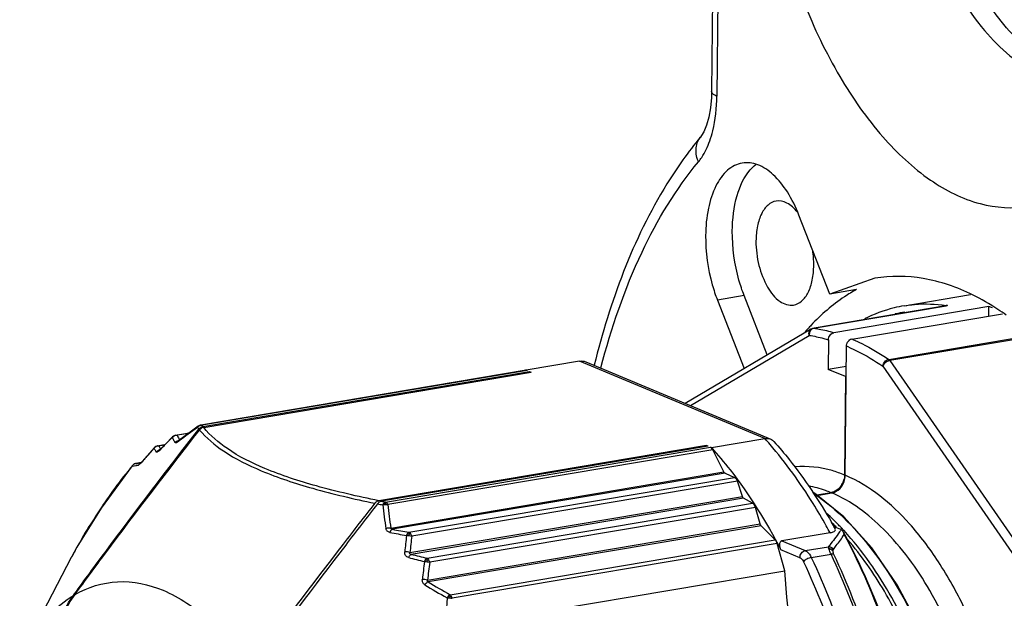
# Model space of a CAD drawing. Header units: millimetres. Extents: x 12 to 2508, y 25 to 1770.
# Tile 25 of 52: x 2148 to 2179, y 636 to 654. Entities that reach past the tile are written whole.
import ezdxf

# ---------------------------------------------------------------- set-up
doc = ezdxf.new("R2010")
doc.units = ezdxf.units.MM
for name, color, linetype in [('CABLE_PBL77', 7, 'Continuous'), ('COVER_J_ABL73', 7, 'Continuous'), ('COVER_J_PBL75', 7, 'Continuous'), ('new_view_8_VBL72', 7, 'Continuous'), ('PLATE_J_PBL74', 7, 'Continuous')]:
    doc.layers.add(name, color=color, linetype=linetype)

# ---------------------------------------------------------------- blocks, each defined once
blk = doc.blocks.new('PLATE_J_PBL74', base_point=(3046.956, 1128.656))
at = {"layer": 'PLATE_J_PBL74', "color": 7}
for points, knots in [([(3007.645, 1142.499), (3007.65, 1141.43), (3007.888, 1139.314), (3008.811, 1136.403), (3010.176, 1134.052), (3011.459, 1132.911), (3012.126, 1132.604)], [0, 0, 0, 0, 0.283583, 0.560884, 0.804968, 1, 1, 1, 1]), ([(3012.128, 1133.109), (3011.571, 1133.509), (3010.535, 1134.644), (3008.964, 1137.592), (3008.402, 1140.252), (3008.327, 1142.074)], [0, 0, 0, 0, 0.206165, 0.452074, 1, 1, 1, 1])]:
    blk.add_open_spline(points, degree=3, knots=knots, dxfattribs=at)
blk = doc.blocks.new('COVER_J_PBL75', base_point=(3039.046, 1128.35))
at = {"layer": 'COVER_J_PBL75', "color": 7}
for p, q in [((3002.073, 1157.163), (3001.858, 1132.081)), ((3001.544, 1130.696), (3001.507, 1130.649)), ((3001.514, 1130.657), (3001.508, 1130.648)), ((3001.514, 1130.657), (3001.508, 1130.649)), ((3005.558, 1125.737), (3004.592, 1128.209)), ((3006.971, 1126.23), (3005.558, 1125.737)), ((3006.395, 1125.878), (3005.558, 1125.737)), ((3002.04, 1125.549), (3002.879, 1123.403)), ((3003.603, 1123.831), (3002.876, 1125.69))]:
    blk.add_line(p, q, dxfattribs=at)
at = {"layer": 'COVER_J_PBL75', "color": 2}
for p, q in [((3002.237, 1157.014), (3002.022, 1131.932)), ((3001.507, 1130.649), (3001.514, 1130.657)), ((3002.876, 1125.69), (3002.04, 1125.549))]:
    blk.add_line(p, q, dxfattribs=at)
at = {"layer": 'COVER_J_PBL75', "color": 7}
blk.add_lwpolyline([(3001.858, 1132.081), (3001.853, 1131.895), (3001.823, 1131.565), (3001.771, 1131.276), (3001.701, 1131.024), (3001.614, 1130.816), (3001.544, 1130.696)], dxfattribs=at)
for centre, radius, start, end in [((3010.156, 1119.884), 7.117, 137.2822, 138.9843), ((3010.01, 1120.018), 6.918, 136.7298, 137.2767)]:
    blk.add_arc(centre, radius, start, end, dxfattribs=at)
for points, knots in [([(3003.218, 1143.072), (3003.202, 1141.201), (3003.553, 1138.391), (3004.665, 1134.905), (3005.771, 1132.59), (3007.096, 1130.687), (3008.579, 1129.291), (3010.169, 1128.479), (3011.289, 1128.401), (3011.792, 1128.486)], [0, 0, 0, 0, 0.30276, 0.451685, 0.591051, 0.716293, 0.824873, 0.917564, 1, 1, 1, 1]), ([(3001.508, 1130.649), (3001.124, 1130.187), (2999.598, 1128.025), (2998.67, 1125.489), (2998.185, 1123.511)], [0, 0, 0, 0, 0.227639, 1, 1, 1, 1]), ([(3002.817, 1129.837), (3002.65, 1129.809), (3002.301, 1129.624), (3001.945, 1129.098), (3001.722, 1128.389), (3001.673, 1127.853), (3001.671, 1127.567)], [0, 0, 0, 0, 0.187136, 0.411118, 0.684496, 1, 1, 1, 1]), ([(3004.592, 1128.209), (3004.493, 1128.46), (3004.272, 1128.915), (3003.839, 1129.466), (3003.348, 1129.812), (3002.977, 1129.864), (3002.817, 1129.837)], [0, 0, 0, 0, 0.314581, 0.586592, 0.810706, 1, 1, 1, 1]), ([(3002.507, 1127.708), (3002.51, 1128.082), (3002.586, 1128.757), (3002.869, 1129.395), (3003.065, 1129.622)], [0, 0, 0, 0, 0.554751, 1, 1, 1, 1]), ([(3003.878, 1128.647), (3003.786, 1128.632), (3003.594, 1128.53), (3003.398, 1128.241), (3003.275, 1127.85), (3003.249, 1127.556), (3003.247, 1127.399)], [0, 0, 0, 0, 0.187128, 0.411103, 0.684496, 1, 1, 1, 1]), ([(3004.543, 1128.305), (3004.452, 1128.417), (3004.262, 1128.603), (3003.991, 1128.666), (3003.878, 1128.647)], [0, 0, 0, 0, 0.557924, 1, 1, 1, 1]), ([(3002.876, 1125.69), (3002.814, 1125.848), (3002.598, 1126.499), (3002.503, 1127.191), (3002.507, 1127.708)], [0, 0, 0, 0, 0.246522, 1, 1, 1, 1]), ([(3001.671, 1127.567), (3001.666, 1127.05), (3001.762, 1126.358), (3001.978, 1125.707), (3002.04, 1125.549)], [0, 0, 0, 0, 0.753478, 1, 1, 1, 1]), ([(3003.247, 1127.399), (3003.245, 1127.141), (3003.307, 1126.637), (3003.562, 1125.979), (3003.921, 1125.497), (3004.282, 1125.369), (3004.426, 1125.393)], [0, 0, 0, 0, 0.304401, 0.593492, 0.827238, 1, 1, 1, 1]), ([(3004.426, 1125.393), (3004.518, 1125.408), (3004.71, 1125.51), (3004.906, 1125.799), (3005.028, 1126.19), (3005.055, 1126.484), (3005.057, 1126.642)], [0, 0, 0, 0, 0.187128, 0.411103, 0.684496, 1, 1, 1, 1]), ([(3010.031, 1125.71), (3009.543, 1125.95), (3008.539, 1126.302), (3007.468, 1126.314), (3006.971, 1126.23)], [0, 0, 0, 0, 0.518807, 1, 1, 1, 1]), ([(3006.395, 1125.878), (3006.267, 1125.808), (3005.749, 1125.496), (3005.287, 1125.095), (3004.973, 1124.76)], [0, 0, 0, 0, 0.2401, 1, 1, 1, 1]), ([(3011.08, 1125.078), (3010.994, 1125.139), (3010.658, 1125.37), (3010.303, 1125.576), (3010.031, 1125.71)], [0, 0, 0, 0, 0.257991, 1, 1, 1, 1])]:
    blk.add_open_spline(points, degree=3, knots=knots, dxfattribs=at)
at = {"layer": 'COVER_J_PBL75', "color": 2}
for points, knots in [([(3002.022, 1131.932), (3001.999, 1131.941), (3001.934, 1131.971), (3001.858, 1132.031), (3001.858, 1132.081)], [0, 0, 0, 0, 0.329518, 1, 1, 1, 1]), ([(3001.801, 1130.53), (3001.837, 1130.633), (3001.97, 1131.089), (3002.019, 1131.566), (3002.022, 1131.932)], [0, 0, 0, 0, 0.229755, 1, 1, 1, 1]), ([(3001.447, 1129.877), (3001.484, 1129.921), (3001.632, 1130.121), (3001.737, 1130.35), (3001.801, 1130.53)], [0, 0, 0, 0, 0.230518, 1, 1, 1, 1]), ([(3001.447, 1129.877), (3001.428, 1129.922), (3001.369, 1130.091), (3001.359, 1130.282), (3001.391, 1130.41)], [0, 0, 0, 0, 0.266511, 1, 1, 1, 1]), ([(2998.395, 1123.43), (2998.715, 1124.669), (2999.491, 1126.945), (3000.737, 1129.022), (3001.447, 1129.877)], [0, 0, 0, 0, 0.535, 1, 1, 1, 1])]:
    blk.add_open_spline(points, degree=3, knots=knots, dxfattribs=at)
blk.add_open_spline([(3001.391, 1130.41), (3001.412, 1130.496), (3001.452, 1130.579), (3001.507, 1130.649)], degree=3, dxfattribs=at)
at = {"layer": 'COVER_J_PBL75', "color": 7}
for points in [[(3003.065, 1129.622), (3003.119, 1129.684), (3003.178, 1129.742), (3003.243, 1129.793)], [(3005.057, 1126.642), (3005.058, 1126.796), (3005.046, 1126.951), (3005.024, 1127.104)]]:
    blk.add_open_spline(points, degree=3, dxfattribs=at)
blk = doc.blocks.new('CABLE_PBL77', base_point=(2998.473, 1109.469))
at = {"layer": 'CABLE_PBL77', "color": 7}
for p, q in [((3007.889, 1125.371), (3009.965, 1125.72)), ((3005.049, 1124.669), (3009.201, 1125.369)), ((3010.538, 1125.346), (3005.688, 1124.528)), ((3010.536, 1125.05), (3010.538, 1125.346)), ((3006.248, 1124.328), (3010.964, 1125.122)), ((3004.981, 1124.644), (3001.034, 1122.313)), ((3005.519, 1124.307), (3005.511, 1123.378)), ((3006.176, 1124.296), (3006.153, 1124.292)), ((3006.164, 1124.288), (3006.153, 1124.292)), ((3006.153, 1124.292), (3006.153, 1124.275)), ((3006.044, 1120.062), (3006.079, 1124.107)), ((2996.048, 1123.349), (2985.87, 1121.634)), ((2996.046, 1123.355), (2996.052, 1123.357)), ((2996.046, 1123.355), (2996.052, 1123.357)), ((2997.724, 1123.639), (2996.052, 1123.357)), ((2996.052, 1123.357), (2996.083, 1123.344)), ((2997.919, 1123.616), (3003.71, 1121.193)), ((3006.073, 1123.472), (3005.511, 1123.378)), ((3006.049, 1123.153), (3005.511, 1123.378)), ((2985.934, 1121.591), (2996.157, 1123.313)), ((2985.957, 1121.562), (2996.212, 1123.29)), ((2996.157, 1123.313), (2996.212, 1123.29)), ((2996.157, 1123.313), (2996.157, 1123.281)), ((3006.049, 1123.153), (3006.022, 1120.071)), ((3006.049, 1123.153), (3006.071, 1123.157)), ((2985.808, 1121.612), (2985.789, 1121.601)), ((2985.8, 1121.608), (2985.789, 1121.601)), ((2985.799, 1121.502), (2985.804, 1121.509)), ((2985.833, 1121.624), (2985.808, 1121.612)), ((2985.855, 1121.631), (2985.833, 1121.624)), ((2985.87, 1121.634), (2985.855, 1121.631)), ((2985.855, 1121.631), (2985.855, 1121.631)), ((2984.981, 1121.264), (2984.759, 1121.041)), ((2985.031, 1121.3), (2985.032, 1121.301)), ((2985.032, 1121.301), (2985.038, 1121.304)), ((2985.089, 1121.32), (2985.497, 1121.389)), ((2985.331, 1121.266), (2985.178, 1121.151)), ((3001.855, 1120.929), (3003.527, 1121.211)), ((2984.522, 1120.985), (2984.739, 1121.021)), ((2985.173, 1121.147), (2985.167, 1121.143)), ((2985.178, 1121.151), (2985.173, 1121.147)), ((3001.695, 1120.996), (2991.44, 1119.268)), ((3001.75, 1120.973), (2991.527, 1119.251)), ((3001.694, 1120.964), (3001.695, 1120.996)), ((3001.75, 1120.973), (3001.695, 1120.996)), ((3001.824, 1120.942), (3001.855, 1120.929)), ((2984.567, 1120.85), (2984.564, 1120.848)), ((3002.242, 1120.167), (3001.896, 1120.863)), ((2984.003, 1120.464), (2983.843, 1120.437)), ((2983.996, 1120.456), (2983.988, 1120.448)), ((3002.278, 1120.127), (3002.578, 1119.996)), ((3002.822, 1119.401), (3002.666, 1119.875)), ((3003.143, 1119.187), (3002.862, 1119.342)), ((3005.6, 1119.519), (3005.151, 1119.443)), ((3005.165, 1119.433), (3005.622, 1119.51)), ((3003.376, 1118.54), (3003.228, 1119.057)), ((2992.963, 1116.785), (3003.377, 1118.539)), ((3003.85, 1118.039), (3003.406, 1118.484)), ((3005.685, 1118.459), (3005.891, 1118.373)), ((3005.568, 1118.263), (3004.062, 1118.009)), ((3004.15, 1117.075), (3003.91, 1117.927)), ((2980.195, 1114.373), (2981.819, 1117.5)), ((2996.947, 1115.862), (3004.15, 1117.075)), ((2981.875, 1116.3), (2981.91, 1116.348)), ((2981.875, 1116.3), (2981.91, 1116.347))]:
    blk.add_line(p, q, dxfattribs=at)
at = {"layer": 'CABLE_PBL77', "color": 2}
for p, q in [((3009.249, 1125.374), (3005.068, 1124.669)), ((3001.194, 1122.246), (3004.915, 1124.444)), ((3007.403, 1123.692), (3011.584, 1124.397)), ((3011.562, 1124.347), (3007.442, 1123.652)), ((3007.442, 1123.652), (3012.388, 1116.505)), ((2996.083, 1123.344), (2985.905, 1121.629)), ((3003.527, 1121.211), (2997.724, 1123.639)), ((3007.218, 1123.48), (3012.164, 1116.333)), ((2985.825, 1121.617), (2985.824, 1121.619)), ((2985.03, 1121.3), (2985.031, 1121.3)), ((2985.48, 1121.376), (2985.123, 1121.316)), ((2984.731, 1121.014), (2984.548, 1120.983)), ((2984.596, 1120.867), (2984.605, 1120.885)), ((2984.596, 1120.867), (2984.61, 1120.881)), ((2985.153, 1121.116), (2985.176, 1121.132)), ((2985.176, 1121.132), (2985.186, 1121.14)), ((2991.646, 1119.227), (3001.824, 1120.942)), ((3001.896, 1120.863), (2991.718, 1119.148)), ((2983.713, 1120.352), (2983.917, 1120.385)), ((2983.77, 1120.408), (2983.768, 1120.408)), ((2983.843, 1120.437), (2983.843, 1120.437)), ((2983.844, 1120.373), (2983.852, 1120.375)), ((2983.852, 1120.375), (2983.917, 1120.385)), ((2983.999, 1120.46), (2983.971, 1120.456)), ((2984.029, 1120.492), (2984.022, 1120.478)), ((2984.022, 1120.478), (2984.032, 1120.489)), ((2991.815, 1118.41), (3002.242, 1120.167)), ((3002.278, 1120.127), (2991.864, 1118.373)), ((2992.383, 1118.279), (3002.578, 1119.996)), ((3002.666, 1119.875), (2992.471, 1118.157)), ((2992.414, 1117.647), (3002.822, 1119.401)), ((3002.862, 1119.342), (2992.455, 1117.588)), ((2992.948, 1117.469), (3003.143, 1119.187)), ((3003.228, 1119.057), (2993.033, 1117.339)), ((3003.406, 1118.484), (2992.979, 1116.727)), ((3005.758, 1118.423), (3005.75, 1118.432)), ((3005.763, 1118.441), (3005.755, 1118.449)), ((3005.936, 1118.404), (3005.922, 1118.418)), ((2992.389, 1118.175), (2992.388, 1118.223)), ((3005.93, 1118.38), (3005.916, 1118.395)), ((2993.672, 1116.324), (3003.85, 1118.039)), ((3003.91, 1117.927), (2993.732, 1116.212)), ((3004.062, 1118.009), (3004.792, 1117.704)), ((3004.792, 1117.704), (3005.513, 1117.825)), ((3005.516, 1117.83), (3005.513, 1117.825)), ((2981.819, 1117.5), (2981.828, 1117.518)), ((2981.819, 1117.5), (2981.829, 1117.518)), ((3004.623, 1117.483), (3004.028, 1117.732)), ((3004.98, 1117.491), (3005.598, 1117.595)), ((3005.667, 1117.74), (3005.671, 1117.744))]:
    blk.add_line(p, q, dxfattribs=at)
at = {"layer": 'CABLE_PBL77', "color": 7}
for points in [[(2985.786, 1121.599), (2985.576, 1121.446), (2985.331, 1121.266)], [(2985.03, 1121.3), (2985.007, 1121.286), (2984.984, 1121.267), (2984.981, 1121.264)], [(2985.089, 1121.32), (2985.061, 1121.313), (2985.032, 1121.301)], [(2984.406, 1120.921), (2984.187, 1120.674), (2984.029, 1120.492)], [(2984.458, 1120.962), (2984.431, 1120.945), (2984.406, 1120.921)], [(2984.522, 1120.985), (2984.515, 1120.983), (2984.49, 1120.977), (2984.466, 1120.966), (2984.458, 1120.962)], [(2984.759, 1121.041), (2984.6, 1120.881), (2984.58, 1120.862), (2984.567, 1120.85)], [(2983.718, 1120.362), (2982.741, 1119.035), (2981.988, 1117.815), (2981.819, 1117.499)], [(2983.768, 1120.408), (2983.746, 1120.391), (2983.726, 1120.372), (2983.719, 1120.363)], [(2983.843, 1120.437), (2983.823, 1120.432), (2983.803, 1120.426), (2983.784, 1120.417), (2983.768, 1120.408)], [(2984.029, 1120.492), (2984.019, 1120.48), (2983.996, 1120.456)], [(3008.185, 1101.018), (3008.325, 1101.153), (3008.931, 1102.064), (3009.419, 1103.178), (3009.78, 1104.469), (3010.003, 1105.9), (3010.083, 1107.435), (3010.018, 1109.037), (3009.809, 1110.666), (3009.46, 1112.281), (3008.979, 1113.841), (3008.377, 1115.305), (3007.667, 1116.636), (3006.87, 1117.797), (3006, 1118.761), (3005.078, 1119.503), (3005.019, 1119.534)]]:
    blk.add_lwpolyline(points, dxfattribs=at)
at = {"layer": 'CABLE_PBL77', "color": 2}
for centre, radius, start, end in [((3008.546, 1120.903), 4.526, 81.065, 81.6812), ((3008.422, 1121.185), 4.016, 97.2849, 101.6965), ((3004.006, 1119.001), 5.779, 66.8247, 67.1781), ((3003.857, 1118.828), 5.727, 66.389, 67.1755), ((3002.714, 1097.818), 29.174, 125.5263, 126.9267), ((2985.919, 1121.414), 0.215, 115.2077, 136.8492), ((2987.85, 1123.182), 2.643, 217.7933, 218.2807), ((2987.871, 1123.198), 2.669, 218.2808, 218.7661), ((2987.888, 1123.212), 2.691, 218.7657, 219.25), ((2985.918, 1121.416), 0.213, 107.9373, 115.2059), ((2987.973, 1123.19), 2.591, 217.0396, 217.3959), ((2987.993, 1123.206), 2.617, 217.3967, 218.107), ((3011.042, 1094.886), 37.073, 134.6828, 134.9593), ((2985.128, 1121.109), 0.206, 133.2412, 138.7015), ((2986.854, 1122.16), 2.092, 205.9545, 209.1689), ((2985.129, 1121.108), 0.208, 130.8458, 133.2447), ((2985.131, 1121.105), 0.211, 107.5241, 130.7953), ((2985.13, 1121.107), 0.209, 91.9313, 107.5114), ((2987.005, 1122.195), 2.077, 205.0471, 206.6527), ((2987.022, 1122.204), 2.096, 206.6553, 208.2672), ((2987.062, 1122.226), 2.142, 208.2711, 209.6086), ((2994.437, 1113.048), 12.217, 40.7877, 41.924), ((3009.083, 1098.783), 33.147, 138.1307, 138.7899), ((2984.559, 1120.779), 0.204, 93.3996, 141.3146), ((2985.62, 1121.588), 1.398, 209.197, 211.0027), ((2985.782, 1121.641), 1.398, 208.0493, 209.8535), ((2985.801, 1121.651), 1.42, 209.8557, 211.6607), ((2985.824, 1121.665), 1.447, 211.6565, 212.6037), ((3008.951, 1096.968), 34.122, 135.2444, 135.5089), ((3010.006, 1095.923), 35.607, 134.9595, 135.246), ((2986.886, 1122.179), 2.129, 209.1685, 210.7765), ((2985.212, 1120.953), 0.206, 94.1784, 103.1468), ((2985.22, 1121.097), 0.0681, 127.3772, 137.3151), ((3006.005, 1101.472), 29.06, 138.7802, 139.1245), ((2985.642, 1121.602), 1.424, 211.0049, 212.8035), ((2985.674, 1121.622), 1.462, 212.8039, 214.5839), ((2984.629, 1120.664), 0.204, 96.1044, 109.3193), ((3003.568, 1104.6), 25.344, 141.573, 142.2622), ((2983.876, 1120.245), 0.194, 123.0969, 130.9054), ((2983.875, 1120.249), 0.19, 99.5351, 107.9901), ((2977.434, 1164.206), 44.236, 278.3313, 278.4987), ((2984.079, 1120.274), 0.197, 130.5063, 145.5693), ((2984.074, 1120.279), 0.19, 115.0207, 130.5004), ((2997.593, 1108.957), 17.947, 145.4364, 147.3493), ((2999.583, 1158.906), 40.571, 258.359, 258.5968), ((2999.404, 1158.678), 40.206, 258.7013, 258.8735), ((3004.62, 1120.533), 13.133, 186.1095, 189.3813), ((3004.59, 1120.461), 12.939, 185.8264, 189.1233), ((3000.349, 1113.184), 7.645, 45.7709, 48.1708), ((2995.197, 1110.476), 15.111, 147.297, 150.6189), ((2988.971, 1109.256), 18.883, 28.4887, 29.2338), ((3000.003, 1112.849), 8.027, 44.2362, 45.6876), ((3000.008, 1112.831), 8.135, 44.2505, 45.7795), ((2999.779, 1112.607), 8.456, 43.4111, 44.2548), ((3001.677, 1169.79), 52.456, 259.13, 259.7086), ((3001.417, 1169.553), 52.064, 259.4279, 260.0075), ((3012.446, 1115.779), 20.283, 173.2091, 174.6672), ((3012.494, 1115.671), 20.176, 172.9202, 174.378), ((2999.593, 1112.432), 8.712, 42.6121, 43.2766), ((2993.704, 1111.32), 13.396, 150.6296, 152.4408), ((3004.016, 1164.167), 47.992, 256.0612, 256.6663), ((3004.231, 1164.199), 48.194, 255.7575, 256.3635), ((3013.583, 1114.58), 20.9, 172.3487, 173.8892), ((3013.598, 1114.473), 20.764, 172.0666, 173.6076), ((3005.299, 1136.969), 23.827, 238.5801, 240.5227), ((3005.095, 1136.76), 23.411, 238.8338, 240.7951), ((2997.192, 1115.643), 3.585, 170.0179, 170.6938)]:
    blk.add_arc(centre, radius, start, end, dxfattribs=at)
at = {"layer": 'CABLE_PBL77', "color": 7}
for centre, radius, start, end in [((3009.263, 1125.001), 0.374, 92.212, 99.5657), ((3009.072, 1120.402), 5.156, 72.1798, 73.475), ((3006.3, 1124.124), 0.213, 129.672, 134.0681), ((3006.296, 1124.129), 0.206, 125.6841, 129.6579), ((2997.118, 1119.388), 4.11, 105.1224, 105.5689), ((2996.057, 1123.293), 0.0562, 94.7772, 99.5801), ((2985.991, 1121.363), 0.237, 129.2369, 142.2442), ((3005.403, 1120.085), 0.62, 329.988, 344.476), ((3005.537, 1119.893), 0.38, 279.5718, 282.145), ((2989.746, 1109.473), 18.3, 29.4167, 29.837), ((2989.583, 1109.38), 18.487, 29.1761, 29.417)]:
    blk.add_arc(centre, radius, start, end, dxfattribs=at)
for points, knots in [([(3007.889, 1125.371), (3007.782, 1125.352), (3007.353, 1125.263), (3006.939, 1125.107), (3006.646, 1124.958)], [0, 0, 0, 0, 0.248095, 1, 1, 1, 1]), ([(3005.519, 1124.307), (3005.52, 1124.358), (3005.553, 1124.458), (3005.642, 1124.521), (3005.688, 1124.528)], [0, 0, 0, 0, 0.519894, 1, 1, 1, 1]), ([(2981.91, 1116.348), (2982.226, 1116.784), (2983.501, 1118.519), (2984.81, 1120.227), (2985.799, 1121.502)], [0, 0, 0, 0, 0.250415, 1, 1, 1, 1]), ([(2985.957, 1121.562), (2985.92, 1121.556), (2985.87, 1121.53), (2985.835, 1121.492), (2985.827, 1121.481)], [0, 0, 0, 0, 0.733817, 1, 1, 1, 1]), ([(2981.93, 1116.332), (2982.247, 1116.768), (2983.526, 1118.5), (2984.837, 1120.207), (2985.827, 1121.481)], [0, 0, 0, 0, 0.2504, 1, 1, 1, 1]), ([(3003.527, 1121.211), (3003.543, 1121.214), (3003.605, 1121.221), (3003.668, 1121.211), (3003.71, 1121.193)], [0, 0, 0, 0, 0.263333, 1, 1, 1, 1]), ([(3001.896, 1120.863), (3001.892, 1120.872), (3001.874, 1120.904), (3001.847, 1120.932), (3001.824, 1120.942)], [0, 0, 0, 0, 0.292446, 1, 1, 1, 1]), ([(3001.855, 1120.929), (3002.057, 1120.704), (3002.883, 1119.711), (3003.569, 1118.607), (3004.028, 1117.732)], [0, 0, 0, 0, 0.234428, 1, 1, 1, 1]), ([(3003.81, 1121.122), (3003.975, 1120.938), (3004.646, 1120.14), (3005.225, 1119.266), (3005.62, 1118.578)], [0, 0, 0, 0, 0.237867, 1, 1, 1, 1]), ([(3002.666, 1119.875), (3002.662, 1119.89), (3002.643, 1119.936), (3002.61, 1119.982), (3002.578, 1119.996)], [0, 0, 0, 0, 0.297389, 1, 1, 1, 1]), ([(3005.622, 1119.51), (3005.649, 1119.514), (3005.761, 1119.546), (3005.858, 1119.624), (3005.913, 1119.693)], [0, 0, 0, 0, 0.237261, 1, 1, 1, 1]), ([(3002.862, 1119.342), (3002.858, 1119.344), (3002.839, 1119.36), (3002.828, 1119.383), (3002.822, 1119.401)], [0, 0, 0, 0, 0.207115, 1, 1, 1, 1]), ([(2991.31, 1119.187), (2990.98, 1118.762), (2989.663, 1117.06), (2988.364, 1115.344), (2987.413, 1114.039)], [0, 0, 0, 0, 0.249671, 1, 1, 1, 1]), ([(2991.396, 1119.169), (2991.064, 1118.74), (2989.735, 1117.018), (2988.424, 1115.282), (2987.468, 1113.96)], [0, 0, 0, 0, 0.249656, 1, 1, 1, 1]), ([(2991.527, 1119.251), (2991.489, 1119.245), (2991.44, 1119.218), (2991.405, 1119.18), (2991.396, 1119.169)], [0, 0, 0, 0, 0.733797, 1, 1, 1, 1]), ([(3003.228, 1119.057), (3003.224, 1119.071), (3003.206, 1119.12), (3003.175, 1119.169), (3003.143, 1119.187)], [0, 0, 0, 0, 0.292768, 1, 1, 1, 1]), ([(3005.568, 1118.263), (3005.6, 1118.268), (3005.652, 1118.281), (3005.713, 1118.311), (3005.739, 1118.355), (3005.731, 1118.382), (3005.724, 1118.393)], [0, 0, 0, 0, 0.410439, 0.674059, 0.842523, 1, 1, 1, 1]), ([(3005.981, 1118.29), (3006.456, 1117.41), (3007.294, 1115.523), (3008.497, 1111.504), (3008.875, 1108.296), (3008.857, 1106.162)], [0, 0, 0, 0, 0.23863, 0.490734, 1, 1, 1, 1]), ([(3003.91, 1117.927), (3003.907, 1117.939), (3003.893, 1117.979), (3003.872, 1118.018), (3003.85, 1118.039)], [0, 0, 0, 0, 0.276409, 1, 1, 1, 1]), ([(3004.062, 1118.009), (3004.038, 1118.005), (3003.99, 1117.972), (3003.978, 1117.892), (3003.992, 1117.811), (3004.014, 1117.758), (3004.028, 1117.732)], [0, 0, 0, 0, 0.235579, 0.467807, 0.723045, 1, 1, 1, 1]), ([(3006.466, 1108.846), (3005.773, 1110.052), (3004.706, 1112.75), (3004.231, 1115.601), (3004.15, 1117.075)], [0, 0, 0, 0, 0.485184, 1, 1, 1, 1]), ([(2981.044, 1113.627), (2981.053, 1114.096), (2981.187, 1115.041), (2981.597, 1115.915), (2981.875, 1116.3)], [0, 0, 0, 0, 0.496917, 1, 1, 1, 1]), ([(2981.098, 1113.625), (2981.102, 1114.099), (2981.233, 1115.058), (2981.647, 1115.944), (2981.93, 1116.332)], [0, 0, 0, 0, 0.496629, 1, 1, 1, 1])]:
    blk.add_open_spline(points, degree=3, knots=knots, dxfattribs=at)
at = {"layer": 'CABLE_PBL77', "color": 2}
for points, knots in [([(3007.889, 1125.371), (3007.996, 1125.389), (3008.431, 1125.444), (3008.875, 1125.429), (3009.201, 1125.381)], [0, 0, 0, 0, 0.247626, 1, 1, 1, 1]), ([(3004.915, 1124.444), (3004.904, 1124.482), (3004.902, 1124.561), (3004.95, 1124.626), (3004.981, 1124.644)], [0, 0, 0, 0, 0.527025, 1, 1, 1, 1]), ([(3005.049, 1124.669), (3005.052, 1124.67), (3005.058, 1124.67), (3005.065, 1124.67), (3005.068, 1124.669)], [0, 0, 0, 0, 0.495267, 1, 1, 1, 1]), ([(3005.068, 1124.669), (3005.12, 1124.661), (3005.329, 1124.625), (3005.535, 1124.574), (3005.688, 1124.528)], [0, 0, 0, 0, 0.246653, 1, 1, 1, 1]), ([(3004.915, 1124.444), (3005.067, 1124.42), (3005.27, 1124.377), (3005.469, 1124.322), (3005.519, 1124.307)], [0, 0, 0, 0, 0.746391, 1, 1, 1, 1]), ([(3006.281, 1124.314), (3006.376, 1124.273), (3006.765, 1124.094), (3007.135, 1123.875), (3007.403, 1123.692)], [0, 0, 0, 0, 0.241505, 1, 1, 1, 1]), ([(3006.151, 1124.076), (3006.241, 1124.036), (3006.611, 1123.864), (3006.963, 1123.654), (3007.218, 1123.48)], [0, 0, 0, 0, 0.241786, 1, 1, 1, 1]), ([(3007.218, 1123.48), (3007.221, 1123.505), (3007.246, 1123.599), (3007.332, 1123.68), (3007.403, 1123.692)], [0, 0, 0, 0, 0.257515, 1, 1, 1, 1]), ([(3007.442, 1123.652), (3007.369, 1123.64), (3007.278, 1123.583), (3007.226, 1123.501), (3007.218, 1123.48)], [0, 0, 0, 0, 0.768186, 1, 1, 1, 1]), ([(2985.767, 1121.577), (2985.766, 1121.574), (2985.764, 1121.57), (2985.762, 1121.564), (2985.762, 1121.562)], [0, 0, 0, 0, 0.493355, 1, 1, 1, 1]), ([(2985.811, 1121.614), (2985.808, 1121.613), (2985.804, 1121.611), (2985.8, 1121.608), (2985.798, 1121.607)], [0, 0, 0, 0, 0.502494, 1, 1, 1, 1]), ([(2985.824, 1121.619), (2985.822, 1121.618), (2985.817, 1121.616), (2985.813, 1121.615), (2985.811, 1121.614)], [0, 0, 0, 0, 0.500183, 1, 1, 1, 1]), ([(2985.842, 1121.627), (2985.839, 1121.626), (2985.833, 1121.623), (2985.827, 1121.621), (2985.824, 1121.619)], [0, 0, 0, 0, 0.483662, 1, 1, 1, 1]), ([(2985.827, 1121.609), (2985.827, 1121.611), (2985.826, 1121.613), (2985.825, 1121.616), (2985.825, 1121.617)], [0, 0, 0, 0, 0.50008, 1, 1, 1, 1]), ([(2985.855, 1121.631), (2985.853, 1121.63), (2985.848, 1121.629), (2985.844, 1121.627), (2985.842, 1121.627)], [0, 0, 0, 0, 0.507108, 1, 1, 1, 1]), ([(2985.892, 1121.633), (2985.894, 1121.633), (2985.898, 1121.632), (2985.903, 1121.63), (2985.905, 1121.629)], [0, 0, 0, 0, 0.491715, 1, 1, 1, 1]), ([(2991.44, 1119.268), (2990.784, 1119.401), (2989.577, 1119.676), (2987.975, 1120.194), (2986.765, 1120.793), (2986.165, 1121.304), (2985.957, 1121.562)], [0, 0, 0, 0, 0.332495, 0.614861, 0.835139, 1, 1, 1, 1]), ([(2985.033, 1121.3), (2985.033, 1121.301), (2985.032, 1121.301), (2985.031, 1121.3), (2985.031, 1121.3)], [0, 0, 0, 0, 0.519033, 1, 1, 1, 1]), ([(2985.041, 1121.296), (2985.04, 1121.297), (2985.037, 1121.299), (2985.035, 1121.3), (2985.033, 1121.3)], [0, 0, 0, 0, 0.501785, 1, 1, 1, 1]), ([(2985.827, 1121.481), (2986.041, 1121.226), (2986.648, 1120.722), (2987.86, 1120.126), (2989.457, 1119.604), (2990.658, 1119.323), (2991.31, 1119.187)], [0, 0, 0, 0, 0.165523, 0.386556, 0.668798, 1, 1, 1, 1]), ([(2984.4, 1120.906), (2984.4, 1120.909), (2984.401, 1120.914), (2984.404, 1120.919), (2984.406, 1120.921)], [0, 0, 0, 0, 0.516008, 1, 1, 1, 1]), ([(2984.462, 1120.963), (2984.461, 1120.963), (2984.46, 1120.963), (2984.459, 1120.963), (2984.458, 1120.962)], [0, 0, 0, 0, 0.500593, 1, 1, 1, 1]), ([(2984.466, 1120.96), (2984.465, 1120.961), (2984.464, 1120.962), (2984.462, 1120.962), (2984.462, 1120.963)], [0, 0, 0, 0, 0.589424, 1, 1, 1, 1]), ([(2985.11, 1121.088), (2985.104, 1121.085), (2985.088, 1121.077), (2985.063, 1121.079), (2985.057, 1121.089)], [0, 0, 0, 0, 0.365096, 1, 1, 1, 1]), ([(3005.449, 1118.478), (3005.316, 1118.715), (3004.791, 1119.606), (3004.186, 1120.452), (3003.687, 1121.029)], [0, 0, 0, 0, 0.262571, 1, 1, 1, 1]), ([(2984.511, 1120.795), (2984.507, 1120.793), (2984.495, 1120.786), (2984.476, 1120.785), (2984.47, 1120.792)], [0, 0, 0, 0, 0.378627, 1, 1, 1, 1]), ([(2983.718, 1120.362), (2983.717, 1120.36), (2983.715, 1120.357), (2983.714, 1120.354), (2983.713, 1120.352)], [0, 0, 0, 0, 0.495936, 1, 1, 1, 1]), ([(2984.022, 1120.478), (2984.015, 1120.469), (2983.989, 1120.441), (2983.963, 1120.413), (2983.941, 1120.398)], [0, 0, 0, 0, 0.297295, 1, 1, 1, 1]), ([(3006.022, 1120.071), (3005.895, 1120.124), (3005.402, 1120.3), (3004.865, 1120.362), (3004.481, 1120.326)], [0, 0, 0, 0, 0.262882, 1, 1, 1, 1]), ([(2982.813, 1119.139), (2982.87, 1119.221), (2983.1, 1119.55), (2983.34, 1119.873), (2983.525, 1120.112)], [0, 0, 0, 0, 0.247105, 1, 1, 1, 1]), ([(3009.768, 1115.914), (3009.529, 1116.409), (3009.016, 1117.332), (3007.886, 1118.842), (3006.816, 1119.736), (3006.044, 1120.062)], [0, 0, 0, 0, 0.291124, 0.556589, 1, 1, 1, 1]), ([(3005.6, 1119.519), (3005.542, 1119.543), (3005.314, 1119.631), (3005.076, 1119.696), (3004.897, 1119.728)], [0, 0, 0, 0, 0.256937, 1, 1, 1, 1]), ([(3005.041, 1119.505), (3005.801, 1119), (3007.21, 1117.51), (3008.735, 1114.67), (3009.752, 1111.305), (3010.023, 1108.901), (3010.037, 1107.698)], [0, 0, 0, 0, 0.206946, 0.454681, 0.726914, 1, 1, 1, 1]), ([(3008.582, 1101.512), (3009.076, 1101.937), (3009.925, 1103.165), (3010.632, 1105.445), (3010.879, 1108.156), (3010.639, 1111.058), (3009.936, 1113.889), (3008.83, 1116.391), (3007.427, 1118.343), (3006.229, 1119.254), (3005.622, 1119.51)], [0, 0, 0, 0, 0.096832, 0.215137, 0.351695, 0.498543, 0.645638, 0.78289, 0.902186, 1, 1, 1, 1]), ([(2991.784, 1118.275), (2991.755, 1118.281), (2991.696, 1118.305), (2991.667, 1118.363), (2991.662, 1118.392)], [0, 0, 0, 0, 0.507631, 1, 1, 1, 1]), ([(2991.864, 1118.373), (2991.856, 1118.369), (2991.82, 1118.346), (2991.798, 1118.306), (2991.784, 1118.275)], [0, 0, 0, 0, 0.201093, 1, 1, 1, 1]), ([(2991.864, 1118.373), (2991.851, 1118.373), (2991.823, 1118.37), (2991.811, 1118.401), (2991.815, 1118.41)], [0, 0, 0, 0, 0.574752, 1, 1, 1, 1]), ([(3005.911, 1118.363), (3005.882, 1118.318), (3005.758, 1118.135), (3005.623, 1117.959), (3005.516, 1117.83)], [0, 0, 0, 0, 0.243292, 1, 1, 1, 1]), ([(3005.671, 1117.744), (3005.701, 1117.783), (3005.82, 1117.934), (3005.932, 1118.09), (3006.011, 1118.21)], [0, 0, 0, 0, 0.255368, 1, 1, 1, 1]), ([(3009.711, 1107.643), (3009.7, 1108.649), (3009.504, 1110.673), (3008.764, 1113.577), (3007.627, 1116.186), (3006.585, 1117.699), (3006.005, 1118.33)], [0, 0, 0, 0, 0.262082, 0.526801, 0.776883, 1, 1, 1, 1]), ([(3008.841, 1106.161), (3008.857, 1108.279), (3008.484, 1111.463), (3007.301, 1115.456), (3006.477, 1117.333), (3006.011, 1118.21)], [0, 0, 0, 0, 0.509041, 0.761186, 1, 1, 1, 1]), ([(3005.513, 1117.825), (3005.513, 1117.822), (3005.515, 1117.807), (3005.52, 1117.792), (3005.523, 1117.78)], [0, 0, 0, 0, 0.198581, 1, 1, 1, 1]), ([(3008.402, 1101.897), (3008.688, 1102.403), (3009.157, 1103.569), (3009.695, 1106.273), (3009.6, 1110.039), (3008.639, 1113.742), (3007.349, 1116.4), (3006.55, 1117.549), (3006.118, 1118.051)], [0, 0, 0, 0, 0.102057, 0.218731, 0.482436, 0.755792, 0.883705, 1, 1, 1, 1]), ([(2992.374, 1117.486), (2992.337, 1117.496), (2992.26, 1117.539), (2992.247, 1117.625), (2992.251, 1117.664)], [0, 0, 0, 0, 0.496397, 1, 1, 1, 1]), ([(2992.374, 1117.486), (2992.379, 1117.498), (2992.399, 1117.537), (2992.427, 1117.575), (2992.455, 1117.588)], [0, 0, 0, 0, 0.29389, 1, 1, 1, 1]), ([(2992.455, 1117.588), (2992.438, 1117.589), (2992.393, 1117.593), (2992.405, 1117.637), (2992.414, 1117.647)], [0, 0, 0, 0, 0.55144, 1, 1, 1, 1]), ([(3004.623, 1117.483), (3004.623, 1117.534), (3004.657, 1117.634), (3004.745, 1117.696), (3004.792, 1117.704)], [0, 0, 0, 0, 0.519966, 1, 1, 1, 1]), ([(3004.98, 1117.491), (3004.931, 1117.482), (3004.842, 1117.447), (3004.762, 1117.391), (3004.736, 1117.355)], [0, 0, 0, 0, 0.529169, 1, 1, 1, 1]), ([(3004.792, 1117.704), (3004.81, 1117.696), (3004.893, 1117.645), (3004.948, 1117.56), (3004.98, 1117.491)], [0, 0, 0, 0, 0.209015, 1, 1, 1, 1]), ([(3004.98, 1117.491), (3005.835, 1115.669), (3007.091, 1111.756), (3007.525, 1107.674), (3007.508, 1105.614)], [0, 0, 0, 0, 0.494142, 1, 1, 1, 1]), ([(3005.598, 1117.595), (3005.59, 1117.613), (3005.562, 1117.674), (3005.538, 1117.736), (3005.523, 1117.78)], [0, 0, 0, 0, 0.307325, 1, 1, 1, 1]), ([(3005.678, 1117.593), (3005.673, 1117.594), (3005.647, 1117.601), (3005.619, 1117.599), (3005.598, 1117.595)], [0, 0, 0, 0, 0.202217, 1, 1, 1, 1]), ([(3008.126, 1105.718), (3008.144, 1107.778), (3007.709, 1111.86), (3006.453, 1115.774), (3005.598, 1117.595)], [0, 0, 0, 0, 0.505858, 1, 1, 1, 1]), ([(3005.654, 1117.708), (3005.652, 1117.701), (3005.65, 1117.661), (3005.664, 1117.622), (3005.678, 1117.593)], [0, 0, 0, 0, 0.181983, 1, 1, 1, 1]), ([(3005.678, 1117.593), (3006.531, 1115.775), (3007.785, 1111.87), (3008.218, 1107.797), (3008.2, 1105.742)], [0, 0, 0, 0, 0.494142, 1, 1, 1, 1]), ([(2992.952, 1117.358), (2992.952, 1117.363), (2992.952, 1117.379), (2992.952, 1117.396), (2992.952, 1117.407)], [0, 0, 0, 0, 0.297207, 1, 1, 1, 1]), ([(3004.736, 1117.355), (3005.579, 1115.557), (3006.819, 1111.694), (3007.352, 1106.702), (3007.104, 1102.814), (3006.594, 1100.198), (3005.778, 1097.93), (3004.995, 1096.623), (3004.553, 1096.073)], [0, 0, 0, 0, 0.269048, 0.544474, 0.674891, 0.795676, 0.904387, 1, 1, 1, 1]), ([(3004.623, 1117.483), (3004.634, 1117.478), (3004.684, 1117.448), (3004.716, 1117.397), (3004.736, 1117.355)], [0, 0, 0, 0, 0.209016, 1, 1, 1, 1]), ([(2981.93, 1116.332), (2982.331, 1116.564), (2983.277, 1116.857), (2984.238, 1116.648), (2984.683, 1116.462)], [0, 0, 0, 0, 0.490091, 1, 1, 1, 1]), ([(2992.878, 1116.636), (2992.851, 1116.652), (2992.804, 1116.704), (2992.798, 1116.772), (2992.801, 1116.805)], [0, 0, 0, 0, 0.490531, 1, 1, 1, 1]), ([(2992.878, 1116.636), (2992.885, 1116.646), (2992.914, 1116.682), (2992.949, 1116.714), (2992.979, 1116.727)], [0, 0, 0, 0, 0.277297, 1, 1, 1, 1]), ([(2992.963, 1116.785), (2992.956, 1116.776), (2992.94, 1116.75), (2992.967, 1116.731), (2992.979, 1116.727)], [0, 0, 0, 0, 0.471196, 1, 1, 1, 1]), ([(2980.195, 1114.373), (2980.304, 1114.584), (2980.735, 1115.324), (2981.344, 1115.979), (2981.875, 1116.3)], [0, 0, 0, 0, 0.277008, 1, 1, 1, 1]), ([(2984.683, 1116.462), (2985.201, 1116.245), (2986.235, 1115.534), (2987.032, 1114.585), (2987.413, 1114.039)], [0, 0, 0, 0, 0.45763, 1, 1, 1, 1]), ([(2993.574, 1116.227), (2993.522, 1115.372), (2993.535, 1113.627), (2994.013, 1111.019), (2994.985, 1108.504), (2995.898, 1106.943), (2996.398, 1106.191)], [0, 0, 0, 0, 0.241916, 0.490864, 0.744789, 1, 1, 1, 1])]:
    blk.add_open_spline(points, degree=3, knots=knots, dxfattribs=at)
for points in [[(3004.963, 1124.604), (3004.941, 1124.576), (3004.926, 1124.542), (3004.919, 1124.508)], [(3004.994, 1124.636), (3004.983, 1124.626), (3004.972, 1124.616), (3004.963, 1124.604)], [(3005.068, 1124.669), (3005.041, 1124.665), (3005.015, 1124.652), (3004.994, 1124.636)], [(3004.919, 1124.508), (3004.915, 1124.487), (3004.913, 1124.465), (3004.915, 1124.444)], [(3007.403, 1123.692), (3007.418, 1123.682), (3007.431, 1123.668), (3007.442, 1123.652)], [(2985.786, 1121.599), (2985.778, 1121.593), (2985.772, 1121.585), (2985.767, 1121.577)], [(2985.905, 1121.629), (2985.887, 1121.628), (2985.869, 1121.625), (2985.852, 1121.619)], [(2985.87, 1121.634), (2985.877, 1121.635), (2985.885, 1121.635), (2985.892, 1121.633)], [(2984.973, 1121.245), (2984.974, 1121.252), (2984.976, 1121.259), (2984.981, 1121.264)], [(2985.089, 1121.32), (2985.101, 1121.322), (2985.113, 1121.32), (2985.123, 1121.316)], [(2984.522, 1120.985), (2984.53, 1120.986), (2984.54, 1120.985), (2984.548, 1120.983)], [(2985.057, 1121.089), (2985.085, 1121.121), (2985.125, 1121.144), (2985.166, 1121.154)], [(2985.153, 1121.116), (2985.14, 1121.105), (2985.126, 1121.095), (2985.11, 1121.088)], [(2985.153, 1121.116), (2985.157, 1121.126), (2985.162, 1121.135), (2985.17, 1121.143)], [(2984.47, 1120.792), (2984.494, 1120.821), (2984.527, 1120.844), (2984.562, 1120.857)], [(2984.548, 1120.821), (2984.536, 1120.812), (2984.524, 1120.803), (2984.511, 1120.795)], [(2984.596, 1120.867), (2984.581, 1120.851), (2984.565, 1120.836), (2984.548, 1120.821)], [(2983.713, 1120.352), (2983.723, 1120.367), (2983.735, 1120.38), (2983.749, 1120.392)], [(2983.77, 1120.408), (2983.784, 1120.417), (2983.8, 1120.425), (2983.816, 1120.43)], [(2983.941, 1120.398), (2983.933, 1120.392), (2983.926, 1120.387), (2983.917, 1120.385)], [(2991.561, 1119.135), (2991.571, 1119.157), (2991.583, 1119.177), (2991.599, 1119.195)], [(2991.561, 1119.135), (2991.587, 1119.143), (2991.613, 1119.148), (2991.64, 1119.15)], [(2991.599, 1119.195), (2991.612, 1119.209), (2991.628, 1119.221), (2991.646, 1119.227)], [(2991.599, 1119.195), (2991.613, 1119.193), (2991.628, 1119.19), (2991.64, 1119.184)], [(2991.64, 1119.15), (2991.64, 1119.161), (2991.639, 1119.172), (2991.641, 1119.183)], [(2991.64, 1119.15), (2991.666, 1119.153), (2991.692, 1119.152), (2991.718, 1119.148)], [(2991.641, 1119.185), (2991.655, 1119.191), (2991.67, 1119.196), (2991.685, 1119.198)], [(2991.646, 1119.227), (2991.661, 1119.221), (2991.674, 1119.21), (2991.685, 1119.198)], [(2991.685, 1119.198), (2991.698, 1119.183), (2991.709, 1119.166), (2991.718, 1119.148)], [(2991.815, 1118.41), (2991.764, 1118.416), (2991.711, 1118.409), (2991.662, 1118.392)], [(2992.34, 1118.242), (2992.325, 1118.223), (2992.314, 1118.2), (2992.305, 1118.177)], [(2992.305, 1118.177), (2992.333, 1118.179), (2992.361, 1118.179), (2992.389, 1118.175)], [(2992.383, 1118.279), (2992.366, 1118.271), (2992.351, 1118.257), (2992.34, 1118.242)], [(2992.388, 1118.223), (2992.372, 1118.231), (2992.356, 1118.237), (2992.34, 1118.242)], [(2992.383, 1118.279), (2992.403, 1118.27), (2992.42, 1118.253), (2992.433, 1118.235)], [(2992.388, 1118.223), (2992.402, 1118.228), (2992.417, 1118.232), (2992.433, 1118.235)], [(2992.389, 1118.175), (2992.417, 1118.172), (2992.445, 1118.166), (2992.471, 1118.157)], [(2992.433, 1118.235), (2992.45, 1118.212), (2992.462, 1118.185), (2992.471, 1118.157)], [(3005.667, 1117.74), (3005.632, 1117.787), (3005.571, 1117.821), (3005.513, 1117.825)], [(3005.671, 1117.744), (3005.636, 1117.792), (3005.575, 1117.826), (3005.516, 1117.83)], [(2992.414, 1117.647), (2992.362, 1117.663), (2992.305, 1117.669), (2992.251, 1117.664)], [(3005.523, 1117.78), (3005.572, 1117.772), (3005.621, 1117.746), (3005.654, 1117.708)], [(3005.654, 1117.708), (3005.656, 1117.72), (3005.66, 1117.731), (3005.667, 1117.74)], [(2992.905, 1117.43), (2992.89, 1117.409), (2992.878, 1117.386), (2992.869, 1117.363)], [(2992.869, 1117.363), (2992.896, 1117.364), (2992.924, 1117.362), (2992.952, 1117.358)], [(2992.948, 1117.469), (2992.93, 1117.46), (2992.916, 1117.445), (2992.905, 1117.43)], [(2992.952, 1117.407), (2992.937, 1117.416), (2992.921, 1117.424), (2992.905, 1117.43)], [(2992.948, 1117.469), (2992.968, 1117.458), (2992.984, 1117.439), (2992.997, 1117.42)], [(2992.952, 1117.407), (2992.966, 1117.413), (2992.982, 1117.417), (2992.997, 1117.42)], [(2992.952, 1117.358), (2992.979, 1117.354), (2993.007, 1117.348), (2993.033, 1117.339)], [(2992.997, 1117.42), (2993.013, 1117.395), (2993.025, 1117.367), (2993.033, 1117.339)], [(2992.963, 1116.785), (2992.911, 1116.801), (2992.856, 1116.807), (2992.801, 1116.805)], [(2993.622, 1116.286), (2993.604, 1116.268), (2993.588, 1116.248), (2993.574, 1116.227)], [(2993.672, 1116.324), (2993.653, 1116.315), (2993.637, 1116.301), (2993.622, 1116.286)], [(2993.662, 1116.265), (2993.649, 1116.272), (2993.637, 1116.281), (2993.623, 1116.284)], [(2993.662, 1116.265), (2993.676, 1116.27), (2993.691, 1116.274), (2993.707, 1116.276)], [(2993.672, 1116.324), (2993.686, 1116.311), (2993.697, 1116.294), (2993.707, 1116.276)], [(2993.732, 1116.212), (2993.726, 1116.234), (2993.718, 1116.256), (2993.707, 1116.276)], [(2993.574, 1116.227), (2993.601, 1116.227), (2993.628, 1116.225), (2993.654, 1116.223)], [(2993.654, 1116.223), (2993.68, 1116.221), (2993.706, 1116.217), (2993.732, 1116.212)]]:
    blk.add_open_spline(points, degree=3, dxfattribs=at)
at = {"layer": 'CABLE_PBL77', "color": 7}
for points in [[(3004.981, 1124.644), (3005.002, 1124.657), (3005.025, 1124.665), (3005.049, 1124.669)], [(3006.09, 1124.174), (3006.101, 1124.213), (3006.123, 1124.249), (3006.152, 1124.277)], [(3006.248, 1124.328), (3006.222, 1124.323), (3006.197, 1124.312), (3006.175, 1124.296)], [(3006.079, 1124.107), (3006.079, 1124.13), (3006.083, 1124.153), (3006.09, 1124.174)], [(2996.083, 1123.344), (2996.073, 1123.348), (2996.063, 1123.35), (2996.053, 1123.349)], [(2997.724, 1123.639), (2997.789, 1123.65), (2997.859, 1123.641), (2997.919, 1123.616)], [(2985.841, 1121.547), (2985.855, 1121.558), (2985.87, 1121.568), (2985.886, 1121.575)], [(2985.886, 1121.575), (2985.901, 1121.583), (2985.918, 1121.588), (2985.934, 1121.591)], [(3003.71, 1121.193), (3003.748, 1121.178), (3003.783, 1121.153), (3003.81, 1121.122)], [(3002.278, 1120.127), (3002.261, 1120.134), (3002.25, 1120.151), (3002.242, 1120.167)], [(3005.913, 1119.693), (3005.994, 1119.795), (3006.043, 1119.931), (3006.044, 1120.062)], [(3006.022, 1120.071), (3006.022, 1120.02), (3006.014, 1119.968), (3006.001, 1119.919)], [(3005.847, 1119.652), (3005.812, 1119.618), (3005.772, 1119.588), (3005.729, 1119.564)], [(3005.94, 1119.775), (3005.914, 1119.73), (3005.883, 1119.689), (3005.847, 1119.652)], [(3005.729, 1119.564), (3005.694, 1119.545), (3005.656, 1119.531), (3005.617, 1119.522)], [(2991.31, 1119.187), (2991.323, 1119.204), (2991.339, 1119.219), (2991.357, 1119.232)], [(2991.357, 1119.232), (2991.367, 1119.24), (2991.379, 1119.247), (2991.391, 1119.253)], [(2991.391, 1119.253), (2991.407, 1119.26), (2991.423, 1119.266), (2991.44, 1119.268)], [(3003.406, 1118.484), (3003.391, 1118.499), (3003.382, 1118.519), (3003.376, 1118.54)], [(3005.891, 1118.373), (3005.898, 1118.37), (3005.905, 1118.367), (3005.911, 1118.363)], [(3005.981, 1118.29), (3005.965, 1118.32), (3005.942, 1118.348), (3005.911, 1118.363)], [(3006.011, 1118.21), (3006.004, 1118.238), (3005.995, 1118.265), (3005.981, 1118.29)]]:
    blk.add_open_spline(points, degree=3, dxfattribs=at)
blk = doc.blocks.new('COVER_J_ABL73', base_point=(3032.619, 1128.656))
at = {"layer": 'CABLE_PBL77'}
blk.add_blockref('CABLE_PBL77', (2998.473, 1109.469), dxfattribs=at)
at = {"layer": 'COVER_J_PBL75'}
blk.add_blockref('COVER_J_PBL75', (3039.046, 1128.35), dxfattribs=at)
at = {"layer": 'PLATE_J_PBL74'}
blk.add_blockref('PLATE_J_PBL74', (3046.956, 1128.656), dxfattribs=at)
blk = doc.blocks.new('NEW_VIEW_8_VBL72', base_point=(3094.865, 1579.719))
at = {"layer": 'COVER_J_ABL73'}
blk.add_blockref('COVER_J_ABL73', (3032.619, 1128.656), dxfattribs=at)

msp = doc.modelspace()

# ---------------------------------------------------------------- block references
at = {"layer": 'new_view_8_VBL72'}
msp.add_blockref('NEW_VIEW_8_VBL72', (2262.583, 1099.563), dxfattribs=at)

doc.saveas('drawing.dxf')
